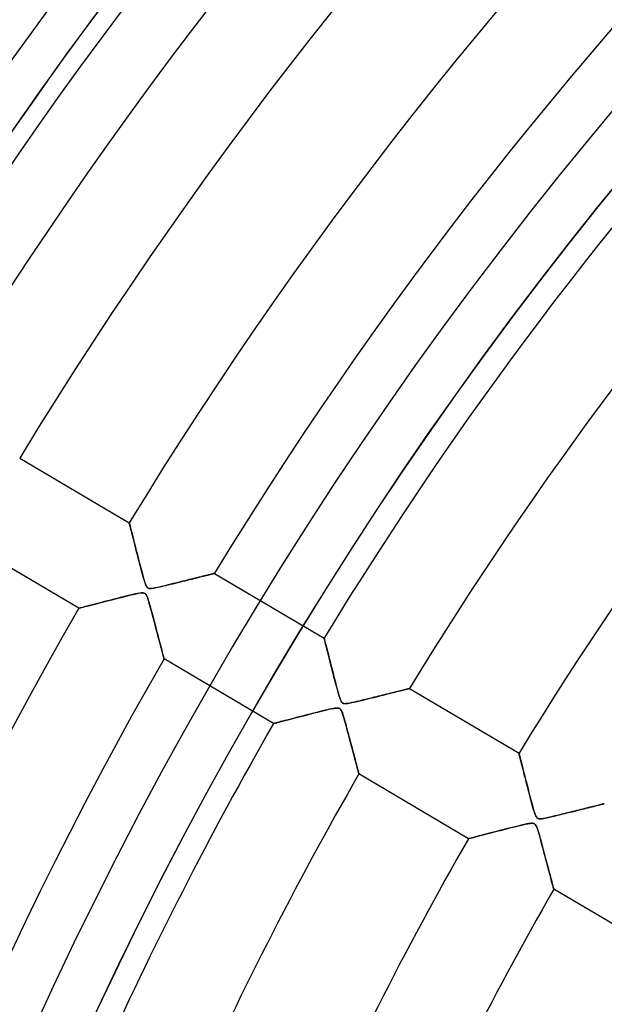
# Model space of a CAD drawing. Header units: millimetres. Extents: x -550 to 550, y -550 to 550.
# Tile 20 of 57: x -366 to -307, y 167 to 266. Entities that reach past the tile are written whole.
import ezdxf

# ---------------------------------------------------------------- set-up
doc = ezdxf.new("R2010")
doc.units = ezdxf.units.MM
doc.layers.add('HIDDEN', color=7, linetype='Continuous')
doc.layers.add('THICK', color=7, linetype='Continuous')

msp = doc.modelspace()

# ---------------------------------------------------------------- linework, layer by layer
at = {"layer": 'HIDDEN'}
for p, q in [((-366.008, 222.265), (-354.973, 215.739)), ((-354.969, 215.724), (-354.973, 215.739)), ((-354.973, 215.739), (-354.968, 215.72)), ((-354.958, 215.681), (-354.969, 215.724)), ((-354.968, 215.72), (-354.954, 215.665)), ((-354.94, 215.609), (-354.958, 215.681)), ((-354.954, 215.665), (-354.931, 215.573)), ((-354.915, 215.511), (-354.94, 215.609)), ((-354.931, 215.573), (-354.898, 215.445)), ((-354.885, 215.389), (-354.915, 215.511)), ((-354.898, 215.445), (-354.858, 215.283)), ((-354.848, 215.246), (-354.885, 215.389)), ((-354.858, 215.283), (-354.809, 215.091)), ((-354.807, 215.083), (-354.848, 215.246)), ((-354.809, 215.091), (-354.754, 214.871)), ((-354.761, 214.9), (-354.807, 215.083)), ((-354.71, 214.699), (-354.761, 214.9)), ((-354.754, 214.871), (-354.692, 214.626)), ((-354.655, 214.478), (-354.71, 214.699)), ((-354.692, 214.626), (-354.624, 214.357)), ((-354.594, 214.24), (-354.655, 214.478)), ((-354.624, 214.357), (-354.55, 214.067)), ((-360.063, 207.132), (-371.098, 213.658)), ((-354.529, 213.984), (-354.594, 214.24)), ((-354.55, 214.067), (-354.472, 213.759)), ((-354.46, 213.712), (-354.529, 213.984)), ((-354.472, 213.759), (-354.39, 213.436)), ((-354.387, 213.426), (-354.46, 213.712)), ((-354.39, 213.436), (-354.304, 213.099)), ((-354.311, 213.129), (-354.387, 213.426)), ((-354.234, 212.825), (-354.311, 213.129)), ((-354.304, 213.099), (-354.215, 212.751)), ((-354.154, 212.514), (-354.234, 212.825)), ((-354.215, 212.751), (-354.123, 212.396)), ((-354.072, 212.196), (-354.154, 212.514)), ((-354.123, 212.396), (-354.031, 212.038)), ((-353.989, 211.875), (-354.072, 212.196)), ((-354.031, 212.038), (-353.938, 211.678)), ((-353.904, 211.55), (-353.989, 211.875)), ((-353.938, 211.678), (-353.844, 211.319)), ((-353.818, 211.223), (-353.904, 211.55)), ((-353.844, 211.319), (-353.749, 210.963)), ((-353.731, 210.894), (-353.818, 211.223)), ((-353.749, 210.963), (-353.654, 210.611)), ((-353.644, 210.574), (-353.731, 210.894)), ((-353.654, 210.611), (-353.561, 210.274)), ((-353.563, 210.28), (-353.644, 210.574)), ((-347.569, 210.362), (-347.741, 210.319)), ((-347.705, 210.328), (-347.533, 210.371)), ((-347.405, 210.403), (-347.569, 210.362)), ((-347.533, 210.371), (-347.37, 210.412)), ((-347.251, 210.442), (-347.405, 210.403)), ((-347.37, 210.412), (-347.215, 210.451)), ((-347.108, 210.477), (-347.251, 210.442)), ((-347.215, 210.451), (-347.069, 210.487)), ((-346.976, 210.51), (-347.108, 210.477)), ((-347.069, 210.487), (-346.935, 210.52)), ((-346.855, 210.54), (-346.976, 210.51)), ((-346.935, 210.52), (-346.813, 210.551)), ((-346.747, 210.567), (-346.855, 210.54)), ((-346.813, 210.551), (-346.704, 210.578)), ((-346.652, 210.591), (-346.747, 210.567)), ((-346.704, 210.578), (-346.609, 210.602)), ((-346.57, 210.612), (-346.652, 210.591)), ((-346.609, 210.602), (-346.529, 210.622)), ((-346.502, 210.628), (-346.57, 210.612)), ((-346.529, 210.622), (-346.466, 210.637)), ((-346.449, 210.642), (-346.502, 210.628)), ((-346.466, 210.637), (-346.42, 210.649)), ((-346.412, 210.651), (-346.449, 210.642)), ((-346.42, 210.649), (-346.391, 210.656)), ((-346.389, 210.657), (-346.412, 210.651)), ((-346.391, 210.656), (-346.382, 210.658)), ((-346.382, 210.658), (-346.389, 210.657)), ((-346.382, 210.658), (-335.346, 204.132)), ((-353.487, 210.018), (-353.563, 210.28)), ((-353.561, 210.274), (-353.472, 209.97)), ((-353.416, 209.791), (-353.487, 210.018)), ((-353.472, 209.97), (-353.39, 209.712)), ((-353.352, 209.603), (-353.416, 209.791)), ((-353.39, 209.712), (-353.318, 209.515)), ((-353.288, 209.445), (-353.352, 209.603)), ((-353.318, 209.515), (-353.259, 209.385)), ((-353.218, 209.315), (-353.288, 209.445)), ((-353.259, 209.385), (-353.21, 209.303)), ((-351.533, 209.379), (-351.761, 209.325)), ((-351.699, 209.339), (-351.497, 209.387)), ((-351.292, 209.437), (-351.533, 209.379)), ((-351.497, 209.387), (-351.283, 209.439)), ((-351.043, 209.497), (-351.292, 209.437)), ((-351.283, 209.439), (-351.057, 209.493)), ((-351.057, 209.493), (-350.821, 209.551)), ((-350.795, 209.558), (-351.043, 209.497)), ((-350.821, 209.551), (-350.576, 209.612)), ((-350.55, 209.618), (-350.795, 209.558)), ((-350.576, 209.612), (-350.323, 209.675)), ((-350.307, 209.678), (-350.55, 209.618)), ((-350.323, 209.675), (-350.071, 209.737)), ((-350.068, 209.738), (-350.307, 209.678)), ((-350.071, 209.737), (-349.823, 209.799)), ((-349.832, 209.797), (-350.068, 209.738)), ((-349.599, 209.854), (-349.832, 209.797)), ((-349.823, 209.799), (-349.581, 209.859)), ((-349.371, 209.911), (-349.599, 209.854)), ((-349.581, 209.859), (-349.345, 209.918)), ((-349.147, 209.967), (-349.371, 209.911)), ((-349.345, 209.918), (-349.116, 209.976)), ((-348.929, 210.022), (-349.147, 209.967)), ((-349.116, 209.976), (-348.892, 210.031)), ((-348.715, 210.076), (-348.929, 210.022)), ((-348.892, 210.031), (-348.676, 210.086)), ((-348.507, 210.128), (-348.715, 210.076)), ((-348.676, 210.086), (-348.467, 210.138)), ((-348.306, 210.178), (-348.507, 210.128)), ((-348.467, 210.138), (-348.265, 210.188)), ((-348.11, 210.227), (-348.306, 210.178)), ((-348.265, 210.188), (-348.071, 210.237)), ((-347.922, 210.274), (-348.11, 210.227)), ((-348.071, 210.237), (-347.884, 210.284)), ((-347.741, 210.319), (-347.922, 210.274)), ((-347.884, 210.284), (-347.705, 210.328)), ((-355.646, 208.272), (-355.288, 208.361)), ((-355.219, 208.378), (-355.549, 208.296)), ((-355.288, 208.361), (-354.934, 208.447)), ((-354.897, 208.456), (-355.219, 208.378)), ((-354.934, 208.447), (-354.593, 208.528)), ((-354.6, 208.526), (-354.897, 208.456)), ((-354.334, 208.586), (-354.6, 208.526)), ((-354.593, 208.528), (-354.285, 208.596)), ((-354.101, 208.634), (-354.334, 208.586)), ((-354.285, 208.596), (-354.019, 208.649)), ((-353.905, 208.668), (-354.101, 208.634)), ((-354.019, 208.649), (-353.811, 208.68)), ((-353.736, 208.687), (-353.905, 208.668)), ((-353.811, 208.68), (-353.67, 208.691)), ((-353.588, 208.689), (-353.736, 208.687)), ((-353.67, 208.691), (-353.574, 208.688)), ((-353.471, 208.667), (-353.588, 208.689)), ((-353.574, 208.688), (-353.5, 208.675)), ((-353.5, 208.675), (-353.436, 208.653)), ((-353.381, 208.621), (-353.471, 208.667)), ((-353.436, 208.653), (-353.38, 208.619)), ((-353.308, 208.547), (-353.381, 208.621)), ((-353.38, 208.619), (-353.33, 208.573)), ((-353.33, 208.573), (-353.284, 208.513)), ((-353.241, 208.44), (-353.308, 208.547)), ((-353.284, 208.513), (-353.238, 208.435)), ((-353.178, 208.303), (-353.241, 208.44)), ((-353.238, 208.435), (-353.193, 208.341)), ((-353.142, 209.223), (-353.218, 209.315)), ((-353.21, 209.303), (-353.163, 209.244)), ((-353.163, 209.244), (-353.113, 209.199)), ((-353.059, 209.167), (-353.142, 209.223)), ((-353.113, 209.199), (-353.056, 209.166)), ((-352.958, 209.138), (-353.059, 209.167)), ((-353.056, 209.166), (-352.992, 209.145)), ((-352.992, 209.145), (-352.917, 209.133)), ((-352.833, 209.13), (-352.958, 209.138)), ((-352.917, 209.133), (-352.827, 209.13)), ((-352.682, 209.141), (-352.833, 209.13)), ((-352.827, 209.13), (-352.723, 209.137)), ((-352.723, 209.137), (-352.608, 209.151)), ((-352.517, 209.165), (-352.682, 209.141)), ((-352.608, 209.151), (-352.488, 209.17)), ((-352.348, 209.196), (-352.517, 209.165)), ((-352.488, 209.17), (-352.361, 209.193)), ((-352.361, 209.193), (-352.22, 209.222)), ((-352.17, 209.233), (-352.348, 209.196)), ((-352.22, 209.222), (-352.062, 209.256)), ((-351.974, 209.276), (-352.17, 209.233)), ((-352.062, 209.256), (-351.888, 209.295)), ((-351.761, 209.325), (-351.974, 209.276)), ((-351.888, 209.295), (-351.699, 209.339)), ((-359.025, 207.403), (-359.226, 207.351)), ((-359.197, 207.358), (-358.952, 207.422)), ((-358.805, 207.46), (-359.025, 207.403)), ((-358.952, 207.422), (-358.684, 207.492)), ((-358.567, 207.522), (-358.805, 207.46)), ((-358.684, 207.492), (-358.394, 207.567)), ((-358.312, 207.589), (-358.567, 207.522)), ((-358.394, 207.567), (-358.087, 207.647)), ((-358.04, 207.659), (-358.312, 207.589)), ((-358.087, 207.647), (-357.764, 207.731)), ((-357.754, 207.733), (-358.04, 207.659)), ((-357.764, 207.731), (-357.427, 207.818)), ((-357.458, 207.81), (-357.754, 207.733)), ((-357.153, 207.888), (-357.458, 207.81)), ((-357.427, 207.818), (-357.079, 207.907)), ((-356.842, 207.968), (-357.153, 207.888)), ((-357.079, 207.907), (-356.725, 207.998)), ((-356.525, 208.049), (-356.842, 207.968)), ((-356.725, 207.998), (-356.366, 208.09)), ((-356.203, 208.131), (-356.525, 208.049)), ((-356.366, 208.09), (-356.006, 208.181)), ((-355.877, 208.214), (-356.203, 208.131)), ((-356.006, 208.181), (-355.646, 208.272)), ((-355.549, 208.296), (-355.877, 208.214)), ((-353.193, 208.341), (-353.15, 208.234)), ((-353.119, 208.147), (-353.178, 208.303)), ((-353.15, 208.234), (-353.109, 208.119)), ((-353.065, 207.984), (-353.119, 208.147)), ((-353.109, 208.119), (-353.069, 207.997)), ((-353.069, 207.997), (-353.026, 207.859)), ((-353.011, 207.81), (-353.065, 207.984)), ((-353.026, 207.859), (-352.98, 207.704)), ((-352.955, 207.618), (-353.011, 207.81)), ((-352.98, 207.704), (-352.93, 207.533)), ((-352.895, 207.408), (-352.955, 207.618)), ((-352.93, 207.533), (-352.878, 207.346)), ((-352.832, 207.182), (-352.895, 207.408)), ((-360.063, 207.132), (-360.044, 207.137)), ((-360.048, 207.136), (-360.063, 207.132)), ((-360.005, 207.147), (-360.048, 207.136)), ((-360.044, 207.137), (-359.989, 207.151)), ((-359.934, 207.166), (-360.005, 207.147)), ((-359.989, 207.151), (-359.897, 207.175)), ((-359.836, 207.191), (-359.934, 207.166)), ((-359.897, 207.175), (-359.769, 207.209)), ((-359.714, 207.223), (-359.836, 207.191)), ((-359.769, 207.209), (-359.608, 207.251)), ((-359.571, 207.26), (-359.714, 207.223)), ((-359.608, 207.251), (-359.417, 207.301)), ((-359.408, 207.303), (-359.571, 207.26)), ((-359.417, 207.301), (-359.197, 207.358)), ((-359.226, 207.351), (-359.408, 207.303)), ((-352.878, 207.346), (-352.822, 207.146)), ((-352.767, 206.942), (-352.832, 207.182)), ((-352.822, 207.146), (-352.764, 206.934)), ((-352.7, 206.696), (-352.767, 206.942)), ((-352.764, 206.934), (-352.704, 206.709)), ((-352.704, 206.709), (-352.641, 206.475)), ((-352.634, 206.449), (-352.7, 206.696)), ((-352.641, 206.475), (-352.576, 206.231)), ((-352.569, 206.205), (-352.634, 206.449)), ((-352.576, 206.231), (-352.509, 205.979)), ((-352.504, 205.963), (-352.569, 206.205)), ((-352.509, 205.979), (-352.442, 205.728)), ((-352.441, 205.725), (-352.504, 205.963)), ((-352.442, 205.728), (-352.377, 205.481)), ((-352.379, 205.49), (-352.441, 205.725)), ((-352.318, 205.258), (-352.379, 205.49)), ((-352.377, 205.481), (-352.313, 205.24)), ((-352.258, 205.031), (-352.318, 205.258)), ((-352.313, 205.24), (-352.251, 205.005)), ((-352.199, 204.808), (-352.258, 205.031)), ((-352.251, 205.005), (-352.191, 204.776)), ((-352.141, 204.59), (-352.199, 204.808)), ((-352.191, 204.776), (-352.132, 204.553)), ((-352.085, 204.377), (-352.141, 204.59)), ((-352.132, 204.553), (-352.075, 204.338)), ((-352.031, 204.17), (-352.085, 204.377)), ((-352.075, 204.338), (-352.02, 204.129)), ((-351.978, 203.968), (-352.031, 204.17)), ((-352.02, 204.129), (-351.967, 203.928)), ((-351.927, 203.774), (-351.978, 203.968)), ((-351.967, 203.928), (-351.916, 203.734)), ((-351.877, 203.586), (-351.927, 203.774)), ((-351.916, 203.734), (-351.867, 203.548)), ((-351.83, 203.406), (-351.877, 203.586)), ((-351.867, 203.548), (-351.82, 203.37)), ((-351.784, 203.234), (-351.83, 203.406)), ((-335.342, 204.116), (-335.346, 204.132)), ((-335.346, 204.132), (-335.341, 204.112)), ((-335.33, 204.069), (-335.342, 204.116)), ((-335.341, 204.112), (-335.326, 204.053)), ((-335.311, 203.991), (-335.33, 204.069)), ((-335.326, 204.053), (-335.302, 203.956)), ((-335.284, 203.885), (-335.311, 203.991)), ((-335.302, 203.956), (-335.268, 203.821)), ((-335.251, 203.753), (-335.284, 203.885)), ((-335.268, 203.821), (-335.226, 203.653)), ((-335.212, 203.597), (-335.251, 203.753)), ((-335.226, 203.653), (-335.176, 203.454)), ((-335.167, 203.42), (-335.212, 203.597)), ((-335.176, 203.454), (-335.118, 203.228)), ((-335.118, 203.224), (-335.167, 203.42)), ((-351.82, 203.37), (-351.775, 203.199)), ((-351.741, 203.071), (-351.784, 203.234)), ((-351.775, 203.199), (-351.732, 203.035)), ((-351.701, 202.918), (-351.741, 203.071)), ((-351.732, 203.035), (-351.691, 202.881)), ((-351.663, 202.775), (-351.701, 202.918)), ((-351.691, 202.881), (-351.653, 202.736)), ((-351.628, 202.643), (-351.663, 202.775)), ((-351.653, 202.736), (-351.618, 202.603)), ((-351.597, 202.523), (-351.628, 202.643)), ((-351.618, 202.603), (-351.586, 202.481)), ((-351.568, 202.415), (-351.597, 202.523)), ((-351.586, 202.481), (-351.557, 202.372)), ((-351.543, 202.32), (-351.568, 202.415)), ((-335.118, 203.228), (-335.055, 202.976)), ((-335.064, 203.012), (-335.118, 203.224)), ((-335.006, 202.783), (-335.064, 203.012)), ((-335.055, 202.976), (-334.986, 202.703)), ((-334.945, 202.54), (-335.006, 202.783)), ((-334.986, 202.703), (-334.912, 202.409)), ((-334.879, 202.281), (-334.945, 202.54)), ((-334.912, 202.409), (-334.833, 202.099)), ((-351.557, 202.372), (-351.532, 202.277)), ((-351.522, 202.238), (-351.543, 202.32)), ((-351.532, 202.277), (-351.511, 202.198)), ((-351.504, 202.171), (-351.522, 202.238)), ((-351.511, 202.198), (-351.494, 202.135)), ((-351.49, 202.119), (-351.504, 202.171)), ((-351.494, 202.135), (-351.482, 202.089)), ((-351.48, 202.081), (-351.49, 202.119)), ((-351.482, 202.089), (-351.475, 202.061)), ((-351.474, 202.059), (-351.48, 202.081)), ((-351.475, 202.061), (-351.472, 202.051)), ((-351.472, 202.051), (-351.474, 202.059)), ((-340.437, 195.525), (-351.472, 202.051)), ((-334.809, 202.007), (-334.879, 202.281)), ((-334.833, 202.099), (-334.75, 201.774)), ((-334.736, 201.718), (-334.809, 202.007)), ((-334.75, 201.774), (-334.664, 201.437)), ((-334.658, 201.415), (-334.736, 201.718)), ((-334.664, 201.437), (-334.576, 201.091)), ((-334.578, 201.1), (-334.658, 201.415)), ((-334.493, 200.771), (-334.578, 201.1)), ((-334.576, 201.091), (-334.485, 200.74)), ((-334.406, 200.433), (-334.493, 200.771)), ((-334.485, 200.74), (-334.394, 200.387)), ((-334.319, 200.1), (-334.406, 200.433)), ((-334.394, 200.387), (-334.302, 200.033)), ((-334.236, 199.781), (-334.319, 200.1)), ((-334.302, 200.033), (-334.21, 199.681)), ((-334.157, 199.48), (-334.236, 199.781)), ((-334.21, 199.681), (-334.118, 199.333)), ((-334.082, 199.199), (-334.157, 199.48)), ((-334.118, 199.333), (-334.025, 198.991)), ((-334.012, 198.942), (-334.082, 199.199)), ((-334.025, 198.991), (-333.935, 198.663)), ((-333.948, 198.711), (-334.012, 198.942)), ((-333.889, 198.506), (-333.948, 198.711)), ((-333.935, 198.663), (-333.849, 198.37)), ((-333.834, 198.319), (-333.889, 198.506)), ((-329.387, 198.395), (-329.168, 198.45)), ((-329.055, 198.478), (-329.252, 198.429)), ((-329.168, 198.45), (-328.957, 198.502)), ((-328.864, 198.526), (-329.055, 198.478)), ((-328.957, 198.502), (-328.753, 198.553)), ((-328.677, 198.572), (-328.864, 198.526)), ((-328.753, 198.553), (-328.556, 198.602)), ((-328.496, 198.618), (-328.677, 198.572)), ((-328.556, 198.602), (-328.368, 198.649)), ((-328.32, 198.661), (-328.496, 198.618)), ((-328.368, 198.649), (-328.187, 198.695)), ((-328.151, 198.704), (-328.32, 198.661)), ((-328.187, 198.695), (-328.013, 198.738)), ((-327.988, 198.744), (-328.151, 198.704)), ((-328.013, 198.738), (-327.847, 198.779)), ((-327.833, 198.783), (-327.988, 198.744)), ((-327.847, 198.779), (-327.689, 198.819)), ((-327.685, 198.82), (-327.833, 198.783)), ((-327.689, 198.819), (-327.541, 198.856)), ((-327.547, 198.854), (-327.685, 198.82)), ((-327.417, 198.887), (-327.547, 198.854)), ((-327.541, 198.856), (-327.402, 198.89)), ((-327.297, 198.917), (-327.417, 198.887)), ((-327.402, 198.89), (-327.274, 198.922)), ((-327.188, 198.944), (-327.297, 198.917)), ((-327.274, 198.922), (-327.158, 198.951)), ((-327.089, 198.968), (-327.188, 198.944)), ((-327.158, 198.951), (-327.055, 198.977)), ((-327.002, 198.99), (-327.089, 198.968)), ((-327.055, 198.977), (-326.966, 198.999)), ((-326.928, 199.009), (-327.002, 198.99)), ((-326.966, 198.999), (-326.892, 199.017)), ((-326.866, 199.024), (-326.928, 199.009)), ((-326.892, 199.017), (-326.833, 199.032)), ((-326.818, 199.036), (-326.866, 199.024)), ((-326.833, 199.032), (-326.79, 199.043)), ((-326.783, 199.044), (-326.818, 199.036)), ((-326.79, 199.043), (-326.764, 199.049)), ((-326.762, 199.05), (-326.783, 199.044)), ((-326.764, 199.049), (-326.755, 199.051)), ((-326.755, 199.051), (-326.762, 199.05)), ((-326.755, 199.051), (-315.719, 192.525)), ((-333.849, 198.37), (-333.77, 198.118)), ((-333.78, 198.148), (-333.834, 198.319)), ((-333.727, 197.998), (-333.78, 198.148)), ((-333.77, 198.118), (-333.699, 197.923)), ((-333.677, 197.87), (-333.727, 197.998)), ((-333.699, 197.923), (-333.639, 197.79)), ((-333.625, 197.763), (-333.677, 197.87)), ((-333.639, 197.79), (-333.588, 197.701)), ((-333.569, 197.674), (-333.625, 197.763)), ((-333.588, 197.701), (-333.538, 197.637)), ((-333.506, 197.607), (-333.569, 197.674)), ((-333.538, 197.637), (-333.483, 197.589)), ((-333.435, 197.562), (-333.506, 197.607)), ((-333.483, 197.589), (-333.423, 197.556)), ((-333.351, 197.534), (-333.435, 197.562)), ((-333.423, 197.556), (-333.354, 197.535)), ((-333.354, 197.535), (-333.272, 197.525)), ((-333.247, 197.524), (-333.351, 197.534)), ((-333.272, 197.525), (-333.174, 197.525)), ((-333.114, 197.529), (-333.247, 197.524)), ((-333.174, 197.525), (-333.064, 197.534)), ((-332.95, 197.55), (-333.114, 197.529)), ((-333.064, 197.534), (-332.944, 197.55)), ((-332.758, 197.583), (-332.95, 197.55)), ((-332.944, 197.55), (-332.82, 197.572)), ((-332.82, 197.572), (-332.686, 197.597)), ((-332.544, 197.627), (-332.758, 197.583)), ((-332.686, 197.597), (-332.535, 197.629)), ((-332.317, 197.677), (-332.544, 197.627)), ((-332.535, 197.629), (-332.368, 197.665)), ((-332.368, 197.665), (-332.185, 197.707)), ((-332.087, 197.73), (-332.317, 197.677)), ((-332.185, 197.707), (-331.988, 197.753)), ((-331.858, 197.784), (-332.087, 197.73)), ((-331.988, 197.753), (-331.778, 197.803)), ((-331.63, 197.839), (-331.858, 197.784)), ((-331.778, 197.803), (-331.557, 197.857)), ((-331.403, 197.895), (-331.63, 197.839)), ((-331.557, 197.857), (-331.324, 197.914)), ((-331.177, 197.95), (-331.403, 197.895)), ((-331.324, 197.914), (-331.082, 197.973)), ((-330.953, 198.005), (-331.177, 197.95)), ((-331.082, 197.973), (-330.831, 198.035)), ((-330.73, 198.06), (-330.953, 198.005)), ((-330.831, 198.035), (-330.577, 198.098)), ((-330.51, 198.115), (-330.73, 198.06)), ((-330.577, 198.098), (-330.327, 198.161)), ((-330.292, 198.169), (-330.51, 198.115)), ((-330.327, 198.161), (-330.083, 198.221)), ((-330.077, 198.223), (-330.292, 198.169)), ((-330.083, 198.221), (-329.844, 198.281)), ((-329.866, 198.275), (-330.077, 198.223)), ((-329.657, 198.327), (-329.866, 198.275)), ((-329.844, 198.281), (-329.612, 198.339)), ((-329.453, 198.379), (-329.657, 198.327)), ((-329.612, 198.339), (-329.387, 198.395)), ((-329.252, 198.429), (-329.453, 198.379)), ((-336.742, 196.483), (-337.08, 196.396)), ((-337.049, 196.404), (-336.696, 196.495)), ((-336.408, 196.568), (-336.742, 196.483)), ((-336.696, 196.495), (-336.341, 196.585)), ((-336.089, 196.648), (-336.408, 196.568)), ((-336.341, 196.585), (-335.989, 196.673)), ((-335.787, 196.724), (-336.089, 196.648)), ((-335.989, 196.673), (-335.639, 196.76)), ((-335.505, 196.793), (-335.787, 196.724)), ((-335.639, 196.76), (-335.295, 196.844)), ((-335.246, 196.856), (-335.505, 196.793)), ((-335.295, 196.844), (-334.964, 196.922)), ((-335.013, 196.911), (-335.246, 196.856)), ((-334.805, 196.959), (-335.013, 196.911)), ((-334.964, 196.922), (-334.666, 196.989)), ((-334.613, 197), (-334.805, 196.959)), ((-334.666, 196.989), (-334.407, 197.04)), ((-334.438, 197.035), (-334.613, 197)), ((-334.281, 197.061), (-334.438, 197.035)), ((-334.407, 197.04), (-334.202, 197.072)), ((-334.145, 197.079), (-334.281, 197.061)), ((-334.202, 197.072), (-334.056, 197.085)), ((-334.026, 197.085), (-334.145, 197.079)), ((-334.056, 197.085), (-333.954, 197.082)), ((-333.921, 197.078), (-334.026, 197.085)), ((-333.954, 197.082), (-333.874, 197.069)), ((-333.832, 197.056), (-333.921, 197.078)), ((-333.874, 197.069), (-333.806, 197.044)), ((-333.758, 197.016), (-333.832, 197.056)), ((-333.806, 197.044), (-333.748, 197.007)), ((-333.694, 196.955), (-333.758, 197.016)), ((-333.748, 197.007), (-333.696, 196.957)), ((-333.696, 196.957), (-333.648, 196.89)), ((-333.635, 196.869), (-333.694, 196.955)), ((-333.648, 196.89), (-333.601, 196.804)), ((-333.575, 196.75), (-333.635, 196.869)), ((-333.601, 196.804), (-333.555, 196.703)), ((-333.514, 196.596), (-333.575, 196.75)), ((-333.555, 196.703), (-333.512, 196.591)), ((-333.451, 196.412), (-333.514, 196.596)), ((-333.512, 196.591), (-333.47, 196.471)), ((-333.47, 196.471), (-333.428, 196.342)), ((-340.437, 195.525), (-340.417, 195.53)), ((-340.421, 195.529), (-340.437, 195.525)), ((-340.373, 195.541), (-340.421, 195.529)), ((-340.417, 195.53), (-340.358, 195.545)), ((-340.296, 195.562), (-340.373, 195.541)), ((-340.358, 195.545), (-340.26, 195.571)), ((-340.19, 195.589), (-340.296, 195.562)), ((-340.26, 195.571), (-340.126, 195.606)), ((-340.058, 195.624), (-340.19, 195.589)), ((-340.126, 195.606), (-339.959, 195.65)), ((-339.903, 195.665), (-340.058, 195.624)), ((-339.959, 195.65), (-339.76, 195.702)), ((-339.726, 195.711), (-339.903, 195.665)), ((-339.76, 195.702), (-339.534, 195.761)), ((-339.531, 195.762), (-339.726, 195.711)), ((-339.534, 195.761), (-339.283, 195.826)), ((-339.319, 195.817), (-339.531, 195.762)), ((-339.091, 195.877), (-339.319, 195.817)), ((-339.283, 195.826), (-339.01, 195.898)), ((-338.848, 195.94), (-339.091, 195.877)), ((-339.01, 195.898), (-338.718, 195.974)), ((-338.589, 196.007), (-338.848, 195.94)), ((-338.718, 195.974), (-338.408, 196.054)), ((-338.315, 196.078), (-338.589, 196.007)), ((-338.408, 196.054), (-338.083, 196.138)), ((-338.027, 196.153), (-338.315, 196.078)), ((-338.083, 196.138), (-337.746, 196.225)), ((-337.725, 196.231), (-338.027, 196.153)), ((-337.746, 196.225), (-337.401, 196.314)), ((-337.409, 196.312), (-337.725, 196.231)), ((-337.08, 196.396), (-337.409, 196.312)), ((-337.401, 196.314), (-337.049, 196.404)), ((-333.386, 196.203), (-333.451, 196.412)), ((-333.428, 196.342), (-333.383, 196.195)), ((-333.32, 195.98), (-333.386, 196.203)), ((-333.383, 196.195), (-333.335, 196.03)), ((-333.335, 196.03), (-333.284, 195.85)), ((-333.256, 195.753), (-333.32, 195.98)), ((-333.284, 195.85), (-333.229, 195.655)), ((-333.194, 195.526), (-333.256, 195.753)), ((-333.229, 195.655), (-333.172, 195.447)), ((-333.132, 195.3), (-333.194, 195.526)), ((-333.172, 195.447), (-333.112, 195.227)), ((-333.071, 195.074), (-333.132, 195.3)), ((-333.112, 195.227), (-333.05, 194.996)), ((-333.011, 194.85), (-333.071, 195.074)), ((-333.05, 194.996), (-332.985, 194.755)), ((-332.951, 194.626), (-333.011, 194.85)), ((-332.985, 194.755), (-332.919, 194.506)), ((-332.892, 194.405), (-332.951, 194.626)), ((-332.919, 194.506), (-332.852, 194.253)), ((-332.834, 194.186), (-332.892, 194.405)), ((-332.852, 194.253), (-332.786, 194.003)), ((-332.776, 193.969), (-332.834, 194.186)), ((-332.786, 194.003), (-332.721, 193.76)), ((-332.72, 193.755), (-332.776, 193.969)), ((-332.721, 193.76), (-332.658, 193.522)), ((-332.664, 193.543), (-332.72, 193.755)), ((-332.609, 193.336), (-332.664, 193.543)), ((-332.658, 193.522), (-332.597, 193.291)), ((-332.555, 193.132), (-332.609, 193.336)), ((-332.597, 193.291), (-332.538, 193.066)), ((-332.503, 192.932), (-332.555, 193.132)), ((-332.538, 193.066), (-332.481, 192.849)), ((-332.451, 192.736), (-332.503, 192.932)), ((-332.481, 192.849), (-332.425, 192.638)), ((-332.401, 192.545), (-332.451, 192.736)), ((-332.425, 192.638), (-332.371, 192.434)), ((-332.352, 192.359), (-332.401, 192.545)), ((-315.716, 192.51), (-315.719, 192.525)), ((-315.719, 192.525), (-315.714, 192.504)), ((-315.705, 192.466), (-315.716, 192.51)), ((-315.714, 192.504), (-315.698, 192.441)), ((-332.371, 192.434), (-332.32, 192.239)), ((-332.304, 192.178), (-332.352, 192.359)), ((-332.32, 192.239), (-332.27, 192.051)), ((-332.258, 192.003), (-332.304, 192.178)), ((-332.27, 192.051), (-332.223, 191.87)), ((-332.213, 191.834), (-332.258, 192.003)), ((-332.223, 191.87), (-332.177, 191.697)), ((-332.17, 191.672), (-332.213, 191.834)), ((-332.177, 191.697), (-332.133, 191.532)), ((-332.129, 191.517), (-332.17, 191.672)), ((-332.133, 191.532), (-332.092, 191.375)), ((-332.091, 191.371), (-332.129, 191.517)), ((-315.686, 192.393), (-315.705, 192.466)), ((-315.698, 192.441), (-315.672, 192.337)), ((-315.662, 192.294), (-315.686, 192.393)), ((-315.672, 192.337), (-315.636, 192.193)), ((-315.631, 192.171), (-315.662, 192.294)), ((-315.636, 192.193), (-315.591, 192.015)), ((-315.594, 192.026), (-315.631, 192.171)), ((-315.553, 191.86), (-315.594, 192.026)), ((-315.591, 192.015), (-315.538, 191.803)), ((-315.506, 191.677), (-315.553, 191.86)), ((-315.538, 191.803), (-315.478, 191.562)), ((-315.456, 191.477), (-315.506, 191.677)), ((-315.478, 191.562), (-315.41, 191.296)), ((-332.092, 191.375), (-332.053, 191.227)), ((-332.054, 191.232), (-332.091, 191.371)), ((-332.02, 191.103), (-332.054, 191.232)), ((-332.053, 191.227), (-332.016, 191.088)), ((-331.988, 190.984), (-332.02, 191.103)), ((-332.016, 191.088), (-331.982, 190.961)), ((-331.96, 190.875), (-331.988, 190.984)), ((-331.982, 190.961), (-331.952, 190.846)), ((-331.934, 190.777), (-331.96, 190.875)), ((-331.952, 190.846), (-331.925, 190.743)), ((-331.911, 190.69), (-331.934, 190.777)), ((-331.925, 190.743), (-331.901, 190.654)), ((-331.891, 190.616), (-331.911, 190.69)), ((-331.901, 190.654), (-331.882, 190.58)), ((-331.875, 190.554), (-331.891, 190.616)), ((-331.882, 190.58), (-331.866, 190.522)), ((-331.862, 190.506), (-331.875, 190.554)), ((-331.866, 190.522), (-331.855, 190.479)), ((-331.853, 190.472), (-331.862, 190.506)), ((-315.402, 191.263), (-315.456, 191.477)), ((-315.41, 191.296), (-315.337, 191.005)), ((-315.344, 191.035), (-315.402, 191.263)), ((-315.283, 190.793), (-315.344, 191.035)), ((-315.337, 191.005), (-315.258, 190.695)), ((-315.218, 190.537), (-315.283, 190.793)), ((-315.258, 190.695), (-315.175, 190.367)), ((-315.15, 190.267), (-315.218, 190.537)), ((-331.855, 190.479), (-331.848, 190.453)), ((-331.847, 190.451), (-331.853, 190.472)), ((-331.848, 190.453), (-331.846, 190.444)), ((-331.846, 190.444), (-331.847, 190.451)), ((-320.81, 183.918), (-331.846, 190.444)), ((-315.175, 190.367), (-315.088, 190.023)), ((-315.078, 189.984), (-315.15, 190.267)), ((-315.088, 190.023), (-314.997, 189.668)), ((-315.002, 189.689), (-315.078, 189.984)), ((-314.924, 189.382), (-315.002, 189.689)), ((-314.997, 189.668), (-314.904, 189.306)), ((-314.842, 189.063), (-314.924, 189.382)), ((-314.904, 189.306), (-314.81, 188.94)), ((-314.758, 188.739), (-314.842, 189.063)), ((-314.81, 188.94), (-314.715, 188.573)), ((-314.676, 188.422), (-314.758, 188.739)), ((-314.715, 188.573), (-314.619, 188.207)), ((-314.596, 188.118), (-314.676, 188.422)), ((-314.619, 188.207), (-314.524, 187.844)), ((-314.52, 187.829), (-314.596, 188.118)), ((-314.524, 187.844), (-314.428, 187.488)), ((-314.447, 187.558), (-314.52, 187.829)), ((-314.379, 187.306), (-314.447, 187.558)), ((-314.428, 187.488), (-314.333, 187.142)), ((-314.315, 187.077), (-314.379, 187.306)), ((-314.333, 187.142), (-314.243, 186.827)), ((-314.256, 186.87), (-314.315, 187.077)), ((-314.199, 186.68), (-314.256, 186.87)), ((-314.243, 186.827), (-314.159, 186.556)), ((-314.144, 186.509), (-314.199, 186.68)), ((-314.159, 186.556), (-314.083, 186.341)), ((-310.746, 186.543), (-310.968, 186.488)), ((-310.877, 186.511), (-310.612, 186.577)), ((-310.526, 186.598), (-310.746, 186.543)), ((-310.612, 186.577), (-310.353, 186.641)), ((-310.309, 186.652), (-310.526, 186.598)), ((-310.353, 186.641), (-310.101, 186.704)), ((-310.096, 186.705), (-310.309, 186.652)), ((-310.101, 186.704), (-309.856, 186.765)), ((-309.887, 186.757), (-310.096, 186.705)), ((-309.681, 186.808), (-309.887, 186.757)), ((-309.856, 186.765), (-309.619, 186.824)), ((-309.48, 186.858), (-309.681, 186.808)), ((-309.619, 186.824), (-309.39, 186.881)), ((-309.284, 186.907), (-309.48, 186.858)), ((-309.39, 186.881), (-309.169, 186.936)), ((-309.093, 186.955), (-309.284, 186.907)), ((-309.169, 186.936), (-308.957, 186.989)), ((-308.908, 187.001), (-309.093, 186.955)), ((-308.957, 186.989), (-308.754, 187.04)), ((-308.728, 187.046), (-308.908, 187.001)), ((-308.754, 187.04), (-308.559, 187.088)), ((-308.555, 187.089), (-308.728, 187.046)), ((-308.559, 187.088), (-308.373, 187.135)), ((-308.389, 187.131), (-308.555, 187.089)), ((-308.23, 187.17), (-308.389, 187.131)), ((-308.373, 187.135), (-308.196, 187.179)), ((-308.079, 187.208), (-308.23, 187.17)), ((-308.196, 187.179), (-308.028, 187.221)), ((-307.937, 187.243), (-308.079, 187.208)), ((-308.028, 187.221), (-307.871, 187.26)), ((-307.805, 187.276), (-307.937, 187.243)), ((-307.871, 187.26), (-307.726, 187.296)), ((-307.682, 187.307), (-307.805, 187.276)), ((-307.726, 187.296), (-307.593, 187.329)), ((-307.57, 187.334), (-307.682, 187.307)), ((-307.593, 187.329), (-307.475, 187.358)), ((-307.47, 187.359), (-307.57, 187.334)), ((-307.475, 187.358), (-307.373, 187.384)), ((-307.381, 187.382), (-307.47, 187.359)), ((-307.305, 187.4), (-307.381, 187.382)), ((-307.373, 187.384), (-307.287, 187.405)), ((-307.242, 187.416), (-307.305, 187.4)), ((-307.287, 187.405), (-307.219, 187.422)), ((-307.192, 187.428), (-307.242, 187.416)), ((-307.219, 187.422), (-307.169, 187.434)), ((-307.157, 187.437), (-307.192, 187.428)), ((-307.169, 187.434), (-307.139, 187.442)), ((-307.136, 187.442), (-307.157, 187.437)), ((-307.139, 187.442), (-307.128, 187.444)), ((-307.128, 187.444), (-307.136, 187.442)), ((-314.09, 186.359), (-314.144, 186.509)), ((-314.038, 186.233), (-314.09, 186.359)), ((-314.083, 186.341), (-314.02, 186.194)), ((-313.983, 186.128), (-314.038, 186.233)), ((-314.02, 186.194), (-313.965, 186.097)), ((-313.924, 186.044), (-313.983, 186.128)), ((-313.965, 186.097), (-313.911, 186.03)), ((-313.858, 185.983), (-313.924, 186.044)), ((-313.911, 186.03), (-313.853, 185.98)), ((-313.782, 185.944), (-313.858, 185.983)), ((-313.853, 185.98), (-313.788, 185.946)), ((-313.788, 185.946), (-313.712, 185.926)), ((-313.69, 185.923), (-313.782, 185.944)), ((-313.712, 185.926), (-313.62, 185.918)), ((-313.573, 185.918), (-313.69, 185.923)), ((-313.62, 185.918), (-313.511, 185.921)), ((-313.425, 185.93), (-313.573, 185.918)), ((-313.511, 185.921), (-313.389, 185.934)), ((-313.246, 185.956), (-313.425, 185.93)), ((-313.389, 185.934), (-313.259, 185.954)), ((-313.259, 185.954), (-313.121, 185.979)), ((-313.039, 185.995), (-313.246, 185.956)), ((-313.121, 185.979), (-312.966, 186.011)), ((-312.813, 186.044), (-313.039, 185.995)), ((-312.966, 186.011), (-312.792, 186.048)), ((-312.579, 186.097), (-312.813, 186.044)), ((-312.792, 186.048), (-312.6, 186.092)), ((-312.6, 186.092), (-312.392, 186.14)), ((-312.346, 186.151), (-312.579, 186.097)), ((-312.392, 186.14), (-312.168, 186.194)), ((-312.113, 186.207), (-312.346, 186.151)), ((-312.168, 186.194), (-311.93, 186.251)), ((-311.881, 186.263), (-312.113, 186.207)), ((-311.93, 186.251), (-311.68, 186.312)), ((-311.65, 186.32), (-311.881, 186.263)), ((-311.68, 186.312), (-311.419, 186.376)), ((-311.421, 186.376), (-311.65, 186.32)), ((-311.193, 186.432), (-311.421, 186.376)), ((-311.419, 186.376), (-311.149, 186.443)), ((-310.968, 186.488), (-311.193, 186.432)), ((-311.149, 186.443), (-310.877, 186.511)), ((-318.656, 184.48), (-318.313, 184.569)), ((-318.274, 184.579), (-318.557, 184.506)), ((-318.313, 184.569), (-317.959, 184.661)), ((-317.979, 184.655), (-318.274, 184.579)), ((-317.672, 184.734), (-317.979, 184.655)), ((-317.959, 184.661), (-317.596, 184.754)), ((-317.354, 184.816), (-317.672, 184.734)), ((-317.596, 184.754), (-317.23, 184.848)), ((-317.029, 184.899), (-317.354, 184.816)), ((-317.23, 184.848), (-316.862, 184.941)), ((-316.712, 184.979), (-317.029, 184.899)), ((-316.862, 184.941), (-316.496, 185.034)), ((-316.407, 185.056), (-316.712, 184.979)), ((-316.496, 185.034), (-316.132, 185.125)), ((-316.117, 185.129), (-316.407, 185.056)), ((-316.132, 185.125), (-315.774, 185.213)), ((-315.844, 185.196), (-316.117, 185.129)), ((-315.591, 185.257), (-315.844, 185.196)), ((-315.774, 185.213), (-315.425, 185.296)), ((-315.36, 185.311), (-315.591, 185.257)), ((-315.425, 185.296), (-315.106, 185.369)), ((-315.149, 185.359), (-315.36, 185.311)), ((-314.955, 185.401), (-315.149, 185.359)), ((-315.106, 185.369), (-314.828, 185.426)), ((-314.779, 185.435), (-314.955, 185.401)), ((-314.828, 185.426), (-314.603, 185.463)), ((-314.622, 185.46), (-314.779, 185.435)), ((-314.486, 185.475), (-314.622, 185.46)), ((-314.603, 185.463), (-314.443, 185.478)), ((-314.368, 185.478), (-314.486, 185.475)), ((-314.443, 185.478), (-314.332, 185.477)), ((-314.266, 185.466), (-314.368, 185.478)), ((-314.332, 185.477), (-314.247, 185.462)), ((-314.18, 185.438), (-314.266, 185.466)), ((-314.247, 185.462), (-314.176, 185.435)), ((-314.109, 185.39), (-314.18, 185.438)), ((-314.176, 185.435), (-314.115, 185.394)), ((-314.115, 185.394), (-314.06, 185.338)), ((-314.046, 185.319), (-314.109, 185.39)), ((-314.06, 185.338), (-314.009, 185.261)), ((-313.986, 185.22), (-314.046, 185.319)), ((-314.009, 185.261), (-313.959, 185.164)), ((-313.925, 185.084), (-313.986, 185.22)), ((-313.959, 185.164), (-313.911, 185.05)), ((-313.862, 184.914), (-313.925, 185.084)), ((-313.911, 185.05), (-313.866, 184.927)), ((-313.866, 184.927), (-313.822, 184.794)), ((-313.797, 184.714), (-313.862, 184.914)), ((-313.822, 184.794), (-313.775, 184.643)), ((-313.73, 184.493), (-313.797, 184.714)), ((-313.775, 184.643), (-313.724, 184.473)), ((-320.81, 183.918), (-320.789, 183.923)), ((-320.795, 183.921), (-320.81, 183.918)), ((-320.751, 183.933), (-320.795, 183.921)), ((-320.789, 183.923), (-320.726, 183.94)), ((-320.679, 183.952), (-320.751, 183.933)), ((-320.726, 183.94), (-320.622, 183.967)), ((-320.58, 183.978), (-320.679, 183.952)), ((-320.622, 183.967), (-320.479, 184.004)), ((-320.457, 184.01), (-320.58, 183.978)), ((-320.479, 184.004), (-320.301, 184.051)), ((-320.312, 184.048), (-320.457, 184.01)), ((-320.147, 184.091), (-320.312, 184.048)), ((-320.301, 184.051), (-320.09, 184.106)), ((-319.964, 184.139), (-320.147, 184.091)), ((-320.09, 184.106), (-319.85, 184.169)), ((-319.765, 184.191), (-319.964, 184.139)), ((-319.85, 184.169), (-319.584, 184.239)), ((-319.551, 184.247), (-319.765, 184.191)), ((-319.584, 184.239), (-319.294, 184.314)), ((-319.324, 184.307), (-319.551, 184.247)), ((-319.082, 184.37), (-319.324, 184.307)), ((-319.294, 184.314), (-318.984, 184.395)), ((-318.826, 184.436), (-319.082, 184.37)), ((-318.984, 184.395), (-318.656, 184.48)), ((-318.557, 184.506), (-318.826, 184.436)), ((-313.664, 184.263), (-313.73, 184.493)), ((-313.724, 184.473), (-313.67, 184.283)), ((-313.67, 184.283), (-313.612, 184.077)), ((-313.599, 184.032), (-313.664, 184.263)), ((-313.612, 184.077), (-313.551, 183.855)), ((-313.536, 183.8), (-313.599, 184.032)), ((-313.551, 183.855), (-313.486, 183.619)), ((-313.473, 183.57), (-313.536, 183.8)), ((-313.486, 183.619), (-313.42, 183.371)), ((-313.412, 183.341), (-313.473, 183.57)), ((-313.42, 183.371), (-313.35, 183.111)), ((-313.351, 183.113), (-313.412, 183.341)), ((-313.29, 182.887), (-313.351, 183.113)), ((-313.35, 183.111), (-313.279, 182.842)), ((-313.231, 182.662), (-313.29, 182.887)), ((-313.279, 182.842), (-313.207, 182.572)), ((-313.172, 182.441), (-313.231, 182.662)), ((-313.207, 182.572), (-313.137, 182.307)), ((-313.114, 182.222), (-313.172, 182.441)), ((-313.137, 182.307), (-313.068, 182.049)), ((-313.057, 182.006), (-313.114, 182.222)), ((-313.068, 182.049), (-313.002, 181.798)), ((-313.001, 181.793), (-313.057, 182.006)), ((-313.002, 181.798), (-312.937, 181.554)), ((-312.946, 181.585), (-313.001, 181.793)), ((-312.892, 181.38), (-312.946, 181.585)), ((-312.937, 181.554), (-312.875, 181.318)), ((-312.839, 181.18), (-312.892, 181.38)), ((-312.875, 181.318), (-312.815, 181.09)), ((-312.787, 180.985), (-312.839, 181.18)), ((-312.815, 181.09), (-312.757, 180.87)), ((-312.737, 180.794), (-312.787, 180.985)), ((-312.757, 180.87), (-312.701, 180.659)), ((-312.688, 180.61), (-312.737, 180.794)), ((-312.701, 180.659), (-312.648, 180.456)), ((-312.641, 180.431), (-312.688, 180.61)), ((-312.648, 180.456), (-312.596, 180.262)), ((-312.595, 180.258), (-312.641, 180.431)), ((-312.596, 180.262), (-312.547, 180.076)), ((-312.551, 180.092), (-312.595, 180.258)), ((-312.509, 179.934), (-312.551, 180.092)), ((-312.547, 180.076), (-312.5, 179.9)), ((-312.47, 179.784), (-312.509, 179.934)), ((-312.5, 179.9), (-312.456, 179.733)), ((-312.432, 179.642), (-312.47, 179.784)), ((-312.456, 179.733), (-312.415, 179.576)), ((-312.397, 179.51), (-312.432, 179.642)), ((-312.415, 179.576), (-312.377, 179.432)), ((-312.365, 179.388), (-312.397, 179.51)), ((-312.377, 179.432), (-312.342, 179.3)), ((-312.336, 179.277), (-312.365, 179.388)), ((-312.342, 179.3), (-312.31, 179.182)), ((-312.309, 179.177), (-312.336, 179.277)), ((-312.31, 179.182), (-312.283, 179.08)), ((-312.286, 179.088), (-312.309, 179.177)), ((-312.265, 179.012), (-312.286, 179.088)), ((-312.283, 179.08), (-312.261, 178.995)), ((-312.249, 178.949), (-312.265, 179.012)), ((-312.261, 178.995), (-312.243, 178.927)), ((-312.236, 178.9), (-312.249, 178.949)), ((-312.243, 178.927), (-312.23, 178.877)), ((-312.226, 178.865), (-312.236, 178.9)), ((-312.23, 178.877), (-312.222, 178.847)), ((-312.221, 178.844), (-312.226, 178.865)), ((-312.222, 178.847), (-312.219, 178.837)), ((-312.219, 178.837), (-312.221, 178.844)), ((-301.183, 172.31), (-312.219, 178.837))]:
    msp.add_line(p, q, dxfattribs=at)
for radius, start, end in [(506, 0, 180.00002), (456, 0, 180.00002), (451, 0, 180.00002), (438.19, 90.65378, 148.7462), (428.21, 90.66902, 148.73096), (415.39, 90.68965, 148.71034), (405.41, 90.70667, 148.69332), (400, 0, 179.99998), (395, 0, 179.99998), (392.59, 126.17424, 148.67029), (382.61, 126.58339, 148.65121), (369.79, 127.07407, 148.62525), (415.39, 150.08967, 179.99998), (405.41, 150.10663, 179.99998), (392.59, 150.12972, 161.3825), (382.61, 150.14875, 161.7096), (369.79, 150.17476, 162.09085), (359.81, 150.19625, 162.3551), (346.99, 150.22564, 162.64931)]:
    msp.add_arc((0, 0), radius, start, end, dxfattribs=at)
for centre, major_axis, start_param, end_param in [((0.195, 0.245), (-349.385, 278.625), 0, 0.314159), ((0, 0), (349.385, -278.625), 3.141593, 3.455752)]:
    msp.add_ellipse(centre, major_axis=major_axis, ratio=0.987688, start_param=start_param, end_param=end_param, dxfattribs=at)
at = {"layer": 'THICK'}
for radius, end in [(445, 180.00002), (394.99, 179.99998)]:
    msp.add_arc((0, 0), radius, 0, end, dxfattribs=at)

doc.saveas('drawing.dxf')
